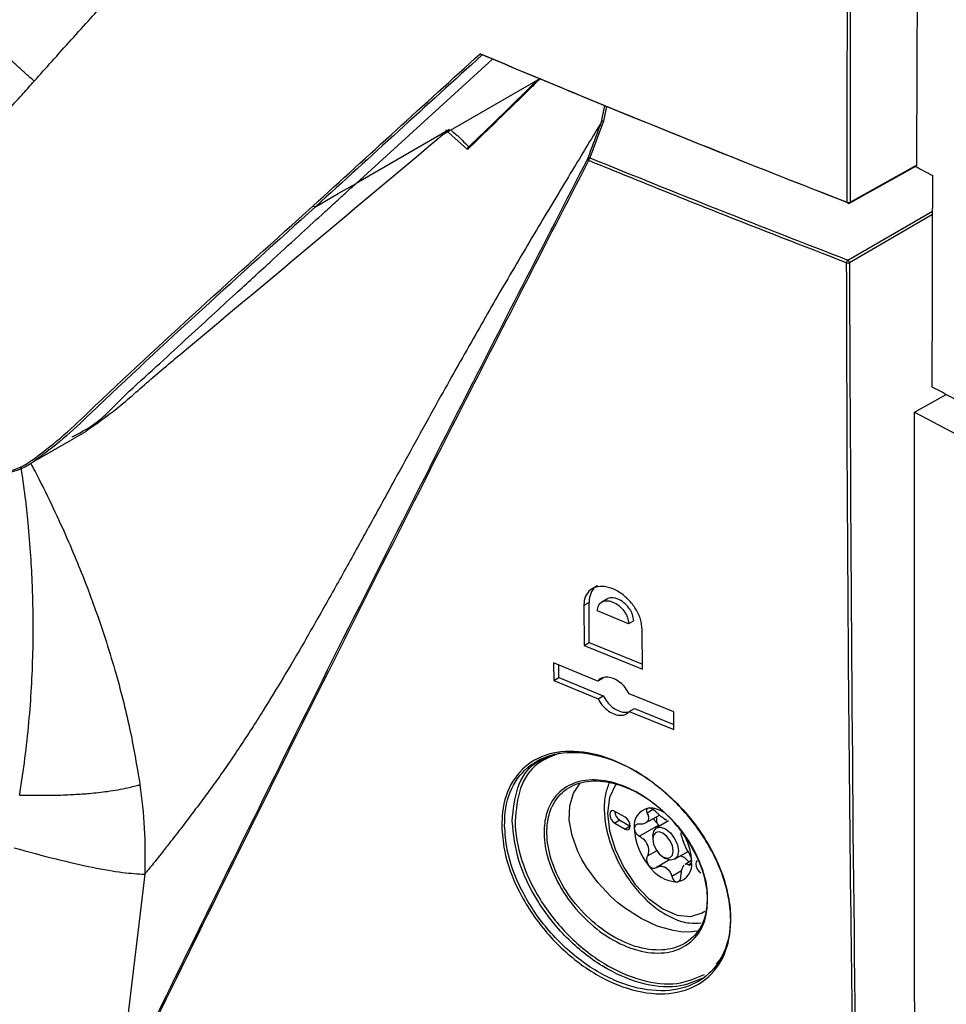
# Model space of a CAD drawing. Header units: millimetres. Extents: x 155400 to 158181, y 110641 to 115017.
# Tile 102 of 126: x 157700 to 157763, y 114280 to 114348. Entities that reach past the tile are written whole.
import ezdxf

# ---------------------------------------------------------------- set-up
doc = ezdxf.new("R2010")
doc.units = ezdxf.units.MM

msp = doc.modelspace()

# ---------------------------------------------------------------- linework, layer by layer
at = {"color": 7, "linetype": 'Continuous', "lineweight": 25}
for p, q in [((157722.739, 114336.948), (157732.167, 114345.535)), ((157728.829, 114340.37), (157735.281, 114344.094)), ((157739.69, 114341.196), (157739.912, 114342.326)), ((157740.024, 114342.28), (157739.823, 114341.253)), ((157739.823, 114341.253), (157738.882, 114338.718)), ((157729.19, 114340.672), (157722.739, 114336.948)), ((157729.19, 114340.672), (157728.829, 114340.37)), ((157730.432, 114339.288), (157728.92, 114340.635)), ((157728.739, 114340.318), (157728.829, 114340.37)), ((157756.819, 114335.582), (157761.434, 114338.155)), ((157756.85, 114335.65), (157761.437, 114338.208)), ((157756.698, 114331.653), (157762.556, 114335.036)), ((157762.555, 114334.79), (157756.804, 114331.47)), ((157761.307, 114321.149), (157763.489, 114322.365)), ((157761.307, 114321.149), (157766.448, 114318.417)), ((157703.283, 114319.344), (157704.12, 114319.827)), ((157700.446, 114317.707), (157703.251, 114319.326)), ((157738.826, 114308.003), (157738.472, 114307.799)), ((157738.847, 114305.239), (157738.826, 114308.003)), ((157740.067, 114308.24), (157739.668, 114308.01)), ((157738.472, 114307.799), (157738.493, 114305.035)), ((157741.557, 114306.539), (157739.403, 114307.417)), ((157741.91, 114306.744), (157741.557, 114306.539)), ((157742.514, 114303.396), (157742.492, 114306.16)), ((157738.493, 114305.035), (157738.847, 114305.239)), ((157738.847, 114305.239), (157742.511, 114303.746)), ((157738.493, 114305.035), (157742.514, 114303.396)), ((157739.441, 114302.581), (157736.384, 114303.837)), ((157736.384, 114303.837), (157736.394, 114302.618)), ((157736.747, 114302.822), (157736.74, 114303.691)), ((157736.394, 114302.618), (157736.747, 114302.822)), ((157736.394, 114302.618), (157739.452, 114301.362)), ((157736.747, 114302.822), (157739.805, 114301.566)), ((157739.795, 114302.785), (157739.441, 114302.581)), ((157739.452, 114301.362), (157739.805, 114301.566)), ((157744.675, 114300.46), (157741.596, 114301.703)), ((157741.606, 114300.485), (157741.96, 114300.689)), ((157741.606, 114300.485), (157744.686, 114299.241)), ((157741.96, 114300.689), (157744.683, 114299.589)), ((157744.686, 114299.241), (157744.675, 114300.46)), ((157737.747, 114294.825), (157738.214, 114295.527)), ((157737.494, 114293.967), (157737.747, 114294.825)), ((157737.464, 114292.976), (157737.494, 114293.967)), ((157741.318, 114293.172), (157740.611, 114293.58)), ((157743.258, 114293.698), (157742.848, 114293.461)), ((157737.656, 114291.913), (157737.464, 114292.976)), ((157740.965, 114292.968), (157740.611, 114292.764)), ((157740.965, 114292.968), (157741.672, 114292.56)), ((157742.736, 114292.778), (157743.685, 114293.326)), ((157744.318, 114292.918), (157743.486, 114292.438)), ((157740.611, 114292.764), (157741.318, 114292.356)), ((157741.672, 114292.56), (157741.318, 114292.356)), ((157743.649, 114292.631), (157742.313, 114291.86)), ((157743.649, 114292.631), (157743.714, 114292.57)), ((157738.059, 114290.816), (157737.656, 114291.913)), ((157743.227, 114291.866), (157743.227, 114291.662)), ((157743.501, 114290.859), (157742.848, 114290.482)), ((157738.337, 114290.262), (157738.059, 114290.816)), ((157738.658, 114289.718), (157738.337, 114290.262)), ((157744.394, 114290.226), (157743.479, 114289.697)), ((157743.934, 114290.437), (157744.111, 114290.335)), ((157744.736, 114290.273), (157745.67, 114290.812)), ((157745.909, 114290.177), (157745.456, 114289.915)), ((157739.424, 114288.671), (157738.658, 114289.718)), ((157745.904, 114290.008), (157745.713, 114289.897)), ((157708.15, 114289.244), (157706.345, 114274.127)), ((157745.215, 114289.466), (157744.547, 114289.08)), ((157740.329, 114287.71), (157739.424, 114288.671)), ((157740.822, 114287.272), (157740.329, 114287.71)), ((157741.342, 114286.866), (157740.822, 114287.272)), ((157742.419, 114286.177), (157741.342, 114286.866)), ((157743.534, 114285.66), (157742.419, 114286.177)), ((157744.634, 114285.341), (157743.534, 114285.66)), ((157745.173, 114285.258), (157744.634, 114285.341)), ((157745.691, 114285.229), (157745.173, 114285.258)), ((157746.304, 114285.296), (157745.691, 114285.229)), ((157747.604, 114283.057), (157747.814, 114283.275))]:
    msp.add_line(p, q, dxfattribs=at)
at = {"color": 7, "linetype": 'Continuous', "lineweight": 25, "flags": 128}
for points in [[(157719.95, 114335.338), (157721.511, 114336.239), (157722.739, 114336.948)], [(157711.051, 114325.51), (157711.048, 114325.507), (157711.034, 114325.498)], [(157740.692, 114295.467), (157740.623, 114295.373), (157740.241, 114294.529), (157740.11, 114293.461), (157740.241, 114292.243), (157740.623, 114290.958), (157741.23, 114289.692), (157742.022, 114288.533), (157742.945, 114287.56), (157743.935, 114286.838), (157744.924, 114286.417), (157745.847, 114286.326), (157746.639, 114286.57), (157746.821, 114286.691)], [(157740.611, 114293.58), (157740.476, 114293.628), (157740.361, 114293.605), (157740.284, 114293.517), (157740.258, 114293.376), (157740.284, 114293.205), (157740.361, 114293.028), (157740.476, 114292.873), (157740.611, 114292.764)], [(157741.318, 114292.356), (157741.454, 114292.309), (157741.568, 114292.331), (157741.645, 114292.419), (157741.672, 114292.56), (157741.645, 114292.732), (157741.568, 114292.908), (157741.454, 114293.063), (157741.318, 114293.172)], [(157743.227, 114291.866), (157743.295, 114292.218), (157743.486, 114292.438), (157743.773, 114292.494), (157744.111, 114292.376)], [(157744.111, 114292.376), (157744.45, 114292.103), (157744.736, 114291.717), (157744.928, 114291.275), (157744.995, 114290.845), (157744.928, 114290.494), (157744.736, 114290.273), (157744.45, 114290.217), (157744.111, 114290.335), (157744.111, 114290.335)], [(157743.935, 114292.07), (157743.664, 114292.164), (157743.435, 114292.12), (157743.281, 114291.943), (157743.227, 114291.662), (157743.281, 114291.318), (157743.435, 114290.965), (157743.664, 114290.655), (157743.935, 114290.437), (157744.205, 114290.343), (157744.435, 114290.388), (157744.588, 114290.564), (157744.642, 114290.845), (157744.588, 114291.189), (157744.435, 114291.542), (157744.205, 114291.852), (157743.935, 114292.07)], [(157746.301, 114290.176), (157746.301, 114290.176), (157746.224, 114290.088), (157746.197, 114289.947), (157746.224, 114289.776), (157746.301, 114289.599), (157746.416, 114289.444), (157746.551, 114289.335)]]:
    msp.add_lwpolyline(points, dxfattribs=at)
at = {"color": 7, "linetype": 'Continuous', "lineweight": 25}
for centre, radius, start, end in [((157738.866, 114338.627), 0.123, 165.50444, 235.61722), ((157738.858, 114338.591), 0.129, 79.12045, 148.83752), ((157739.07, 114338.519), 0.273, 133.48746, 178.6593), ((157756.728, 114335.629), 0.0675, 170.23514, 236.6421), ((157756.745, 114335.861), 0.236, 249.40809, 296.49091), ((157756.746, 114335.713), 0.15, 248.77614, 299.13876), ((157756.777, 114335.642), 0.0733, 304.61771, 6.60474), ((157756.899, 114331.454), 0.283, 135.28104, 178.88328), ((157756.566, 114331.455), 0.238, 3.52216, 56.47817), ((157756.698, 114331.68), 0.235, 249.43948, 296.55918), ((157741.361, 114293.605), 0.75, 181.86656, 238.12807), ((157743.17, 114292.595), 1.231, 100.54678, 189.25188), ((157742.999, 114292.011), 1.795, 56.15019, 91.73127), ((157743.537, 114292.432), 0.818, 141.0957, 148.70296), ((157742.52, 114293.146), 0.43, 317.65176, 332.1469), ((157746.192, 114293.146), 2.706, 178.60092, 187.51388), ((157743.155, 114291.356), 1.914, 57.84476, 62.16061), ((157744.612, 114293.879), 1.004, 235.88661, 244.11876), ((157746.248, 114292.595), 4.298, 182.63929, 219.77207), ((157744.201, 114293.247), 0.828, 213.34771, 228.15762), ((157742.294, 114290.28), 3.283, 19.69993, 22.71143), ((157746.957, 114292.089), 1.722, 198.33355, 204.07781), ((157741.97, 114289.988), 3.947, 1.7842, 27.63866), ((157745.929, 114292.432), 3.283, 199.69993, 202.71143), ((157741.266, 114290.623), 1.722, 18.33355, 24.07781), ((157744.787, 114289.391), 1.166, 35.8738, 72.56701), ((157745.077, 114291.253), 2.556, 213.43491, 266.57046), ((157745.067, 114291.355), 1.914, 237.84476, 242.16061), ((157743.611, 114288.832), 1.004, 55.88661, 64.11876), ((157744.699, 114289.913), 1.231, 280.54678, 9.25188), ((157744.686, 114290.28), 0.818, 321.0957, 328.70296), ((157745.703, 114289.565), 0.43, 137.65176, 152.1469)]:
    msp.add_arc(centre, radius, start, end, dxfattribs=at)
for points, knots in [([(157757.644, 114242.354), (157748.959, 114245.763), (157731.601, 114252.574), (157706.52, 114263.558), (157682.166, 114275.067), (157658.617, 114287.146), (157635.894, 114299.754), (157614.045, 114312.873), (157593.103, 114326.474), (157573.134, 114340.552), (157554.081, 114355.051), (157542.271, 114365.08), (157536.364, 114370.097)], [0, 0, 0, 0, 0.100013, 0.199862, 0.299712, 0.399716, 0.499806, 0.599806, 0.69988, 0.799952, 0.89994, 1, 1, 1, 1]), ([(157700.512, 114344.008), (157700.919, 114344.462), (157702.219, 114345.912), (157703.863, 114347.736), (157706.073, 114350.192), (157708.024, 114352.357), (157710.326, 114354.9), (157712.043, 114356.783), (157713.396, 114358.263), (157714.415, 114359.381), (157715.357, 114360.42), (157716.02, 114361.16), (157716.333, 114361.509)], [0, 0, 0, 0, 0.078175, 0.25, 0.314364, 0.5, 0.621313, 0.749999, 0.822959, 0.874999, 0.94102, 1, 1, 1, 1]), ([(157700.512, 114344.008), (157700.32, 114344.178), (157699.937, 114344.516), (157699.375, 114345.023), (157698.825, 114345.527), (157698.288, 114346.028), (157697.763, 114346.526), (157697.249, 114347.021), (157696.745, 114347.511), (157696.416, 114347.838), (157696.252, 114348)], [0, 0, 0, 0, 0.129772, 0.258205, 0.385283, 0.510992, 0.63532, 0.758263, 0.87982, 1, 1, 1, 1]), ([(157635.492, 114346.498), (157643.182, 114342.162), (157658.562, 114333.491), (157675.697, 114324.715), (157685.947, 114319.737), (157689.034, 114318.2), (157692.142, 114316.946), (157695.151, 114316.493), (157697.889, 114316.78), (157699.651, 114317.271), (157700.345, 114317.818), (157700.37, 114317.838)], [0, 0, 0, 0, 0.362856, 0.725723, 0.771088, 0.816445, 0.861812, 0.907346, 0.952903, 0.99829, 1, 1, 1, 1]), ([(157700.546, 114317.781), (157700.518, 114317.759), (157699.818, 114317.208), (157698.042, 114316.711), (157695.287, 114316.423), (157692.259, 114316.881), (157689.138, 114318.141), (157686.044, 114319.681), (157675.796, 114324.659), (157658.663, 114333.433), (157643.287, 114342.103), (157635.598, 114346.437)], [0, 0, 0, 0, 0.001867, 0.04751, 0.093327, 0.139114, 0.184736, 0.23004, 0.275341, 0.637677, 1, 1, 1, 1]), ([(157731.453, 114345.819), (157731.445, 114345.816), (157731.429, 114345.809), (157731.402, 114345.811), (157731.378, 114345.822), (157731.358, 114345.839), (157731.339, 114345.86), (157731.325, 114345.883), (157731.318, 114345.9), (157731.316, 114345.904)], [0, 0, 0, 0, 0.151634, 0.318865, 0.499289, 0.611738, 0.749446, 0.929555, 1, 1, 1, 1]), ([(157693.857, 114336.556), (157694.181, 114336.916), (157694.875, 114337.686), (157695.982, 114338.924), (157697.319, 114340.425), (157698.595, 114341.86), (157699.706, 114343.107), (157700.264, 114343.731), (157700.512, 114344.008)], [0, 0, 0, 0, 0.146016, 0.312695, 0.5, 0.75, 0.888622, 1, 1, 1, 1]), ([(157735.489, 114344.214), (157735.196, 114343.924), (157734.56, 114343.291), (157732.868, 114341.645), (157731.466, 114340.288), (157730.432, 114339.288)], [0, 0, 0, 0, 0.1822958, 0.396927, 1, 1, 1, 1]), ([(157730.504, 114339.456), (157730.505, 114339.456), (157731.907, 114340.807), (157733.59, 114342.423), (157735.143, 114343.958), (157735.389, 114344.201)], [0, 0, 0, 0, 0.000199, 0.842122, 1, 1, 1, 1]), ([(157739.69, 114341.196), (157739.066, 114340.16), (157737.76, 114337.993), (157735.58, 114334.376), (157733.291, 114330.515), (157730.928, 114326.415), (157728.434, 114321.983), (157726.12, 114317.791), (157724.035, 114313.98), (157722.355, 114310.932), (157720.735, 114308.033), (157719.195, 114305.331), (157717.735, 114302.839), (157716.524, 114300.85), (157715.535, 114299.289), (157714.741, 114298.071), (157713.94, 114296.883), (157713.133, 114295.728), (157712.343, 114294.646), (157711.509, 114293.536), (157710.683, 114292.448), (157710.012, 114291.583), (157709.593, 114291.047), (157709.302, 114290.678), (157708.963, 114290.253), (157708.597, 114289.797), (157708.341, 114289.48), (157708.207, 114289.316), (157708.165, 114289.263), (157708.15, 114289.244)], [0, 0, 0, 0, 0.0638138, 0.1335015, 0.2098314, 0.2791384, 0.3529562, 0.4419102, 0.4965034, 0.5506935, 0.6026486, 0.6522225, 0.6992857, 0.7437269, 0.7689841, 0.7943747, 0.8198724, 0.845451, 0.8710842, 0.894466, 0.923746, 0.948282, 0.9566809, 0.9625281, 0.9751117, 0.9878184, 0.9961104, 0.9986041, 1, 1, 1, 1]), ([(157738.747, 114338.658), (157738.769, 114338.715), (157738.876, 114339.004), (157739.19, 114339.85), (157739.483, 114340.638), (157739.69, 114341.196)], [0, 0, 0, 0, 0.068148, 0.340738, 1, 1, 1, 1]), ([(157729.289, 114340.635), (157729.399, 114340.542), (157729.841, 114340.164), (157730.23, 114339.767), (157730.522, 114339.467)], [0, 0, 0, 0, 0.246797, 1, 1, 1, 1]), ([(157730.504, 114339.456), (157730.492, 114339.446), (157730.468, 114339.426), (157730.443, 114339.38), (157730.432, 114339.334), (157730.431, 114339.302), (157730.432, 114339.289), (157730.432, 114339.288)], [0, 0, 0, 0, 0.258411, 0.515995, 0.795526, 0.986173, 1, 1, 1, 1]), ([(157706.345, 114274.127), (157710.158, 114281.9), (157717.785, 114297.446), (157728.629, 114318.984), (157735.722, 114332.776), (157738.747, 114338.658)], [0, 0, 0, 0, 0.364481, 0.728961, 1, 1, 1, 1]), ([(157738.797, 114338.526), (157735.773, 114332.649), (157728.683, 114318.87), (157717.837, 114297.347), (157710.209, 114281.81), (157706.395, 114274.041)], [0, 0, 0, 0, 0.27104, 0.635519, 1, 1, 1, 1]), ([(157756.616, 114331.46), (157753.636, 114332.616), (157748.659, 114334.548), (157742.739, 114336.92), (157739.784, 114338.124), (157738.797, 114338.526)], [0, 0, 0, 0, 0.498279, 0.832309, 1, 1, 1, 1]), ([(157738.882, 114338.718), (157741.84, 114337.518), (157747.737, 114335.127), (157753.718, 114332.809), (157756.698, 114331.653)], [0, 0, 0, 0, 0.50172, 1, 1, 1, 1]), ([(157761.437, 114338.208), (157761.437, 114338.197), (157761.435, 114338.177), (157761.424, 114338.153), (157761.407, 114338.138), (157761.388, 114338.131), (157761.369, 114338.13), (157761.348, 114338.134), (157761.334, 114338.14), (157761.327, 114338.144)], [0, 0, 0, 0, 0.168518, 0.331044, 0.499479, 0.623076, 0.749375, 0.874059, 1, 1, 1, 1]), ([(157703.143, 114319.451), (157703.624, 114319.697), (157705.023, 114320.411), (157706.738, 114322.337), (157708.905, 114324.231), (157710.869, 114326.065), (157712.699, 114327.744), (157714.657, 114329.545), (157716.668, 114331.39), (157718.65, 114333.207), (157720.151, 114334.581), (157721.225, 114335.564), (157721.93, 114336.208), (157722.409, 114336.647), (157722.654, 114336.87), (157722.739, 114336.948)], [0, 0, 0, 0, 0.062111, 0.180685, 0.291267, 0.393853, 0.488439, 0.575028, 0.696946, 0.798418, 0.879453, 0.926822, 0.962702, 0.987094, 1, 1, 1, 1]), ([(157700.37, 114317.838), (157701.031, 114318.331), (157702.384, 114319.342), (157708.625, 114325.351), (157714.528, 114330.666), (157719.775, 114335.391)], [0, 0, 0, 0, 0.096095, 0.19653, 1, 1, 1, 1]), ([(157719.95, 114335.338), (157714.704, 114330.613), (157708.803, 114325.298), (157702.561, 114319.286), (157701.208, 114318.276), (157700.546, 114317.781)], [0, 0, 0, 0, 0.803312, 0.90373, 1, 1, 1, 1]), ([(157719.95, 114335.338), (157719.928, 114335.325), (157719.895, 114335.321), (157719.828, 114335.342), (157719.796, 114335.365), (157719.775, 114335.391)], [0, 0, 0, 0, 0.5, 0.5, 1, 1, 1, 1]), ([(157757.644, 114242.354), (157757.424, 114253.827), (157757.142, 114268.491), (157756.798, 114296.025), (157756.657, 114314.244), (157756.621, 114329.296), (157756.616, 114331.46)], [0, 0, 0, 0, 0.387947, 0.49586, 0.927516, 1, 1, 1, 1]), ([(157756.804, 114331.47), (157756.893, 114313.222), (157757.038, 114283.408), (157757.609, 114253.838), (157757.831, 114242.367)], [0, 0, 0, 0, 0.612051, 1, 1, 1, 1]), ([(157704.098, 114319.861), (157704.81, 114320.356), (157706.315, 114321.404), (157708.547, 114323.431), (157710.205, 114324.809), (157711.034, 114325.498)], [0, 0, 0, 0, 0.309603, 0.654623, 1, 1, 1, 1]), ([(157761.457, 114243.705), (157761.401, 114255.271), (157761.276, 114281.044), (157761.296, 114306.898), (157761.307, 114321.149)], [0, 0, 0, 0, 0.448773, 1, 1, 1, 1]), ([(157699.514, 114294.709), (157699.512, 114294.717), (157699.504, 114294.747), (157699.522, 114294.791), (157699.537, 114294.858), (157699.546, 114294.932), (157699.556, 114295.022), (157699.565, 114295.083), (157699.704, 114295.925), (157699.934, 114297.57), (157700.19, 114300.004), (157700.359, 114302.433), (157700.448, 114304.873), (157700.453, 114307.12), (157700.395, 114309.249), (157700.287, 114311.304), (157700.119, 114313.349), (157699.897, 114315.41), (157699.71, 114316.695), (157699.609, 114317.391)], [0, 0, 0, 0, 0.00106, 0.003926, 0.005683, 0.010106, 0.013348, 0.017123, 0.018067, 0.1225, 0.229867, 0.333267, 0.437909, 0.548306, 0.628328, 0.719669, 0.822415, 0.903776, 1, 1, 1, 1]), ([(157700.255, 114317.637), (157700.361, 114317.442), (157700.871, 114316.504), (157701.679, 114314.85), (157702.654, 114312.749), (157703.476, 114310.822), (157704.166, 114309.079), (157705.109, 114306.526), (157706.164, 114303.223), (157707.185, 114299.198), (157707.611, 114296.648), (157707.814, 114295.428)], [0, 0, 0, 0, 0.027882, 0.134173, 0.231461, 0.319584, 0.398516, 0.468314, 0.664358, 0.839372, 1, 1, 1, 1]), ([(157742.492, 114306.16), (157742.469, 114306.388), (157742.422, 114306.845), (157742.077, 114307.568), (157741.573, 114308.22), (157740.938, 114308.741), (157740.247, 114309.066), (157739.578, 114309.153), (157739.014, 114308.987), (157738.623, 114308.592), (157738.481, 114308.149), (157738.474, 114307.865), (157738.472, 114307.799)], [0, 0, 0, 0, 0.105526, 0.211023, 0.317316, 0.42515, 0.534325, 0.644047, 0.753272, 0.861191, 0.967596, 1, 1, 1, 1]), ([(157739.404, 114309.154), (157739.401, 114309.153), (157739.214, 114309.099), (157738.988, 114308.777), (157738.834, 114308.354), (157738.827, 114308.069), (157738.826, 114308.003)], [0, 0, 0, 0, 0.008329, 0.442086, 0.86976, 1, 1, 1, 1]), ([(157739.403, 114307.417), (157739.418, 114307.547), (157739.439, 114307.745), (157739.574, 114307.935), (157739.741, 114308.069), (157739.965, 114308.132), (157740.229, 114308.115), (157740.527, 114308.028), (157740.893, 114307.809), (157741.197, 114307.489), (157741.379, 114307.196), (157741.517, 114306.895), (157741.541, 114306.68), (157741.557, 114306.539)], [0, 0, 0, 0, 0.121721, 0.185183, 0.250264, 0.357879, 0.424822, 0.500395, 0.625164, 0.749947, 0.815837, 0.879534, 1, 1, 1, 1]), ([(157741.91, 114306.744), (157741.895, 114306.884), (157741.87, 114307.099), (157741.732, 114307.401), (157741.55, 114307.693), (157741.246, 114308.013), (157740.881, 114308.231), (157740.582, 114308.32), (157740.321, 114308.333), (157740.145, 114308.301), (157740.068, 114308.24), (157740.067, 114308.239)], [0, 0, 0, 0, 0.160488, 0.245368, 0.333183, 0.499123, 0.66516, 0.765802, 0.854973, 0.998395, 1, 1, 1, 1]), ([(157741.596, 114301.703), (157741.512, 114301.849), (157741.346, 114302.141), (157740.971, 114302.503), (157740.553, 114302.758), (157740.127, 114302.873), (157739.747, 114302.834), (157739.535, 114302.698), (157739.453, 114302.595), (157739.441, 114302.581)], [0, 0, 0, 0, 0.1609876, 0.3219061, 0.4844835, 0.6484444, 0.81229, 0.9745689, 1, 1, 1, 1]), ([(157739.452, 114301.362), (157739.535, 114301.216), (157739.701, 114300.924), (157740.075, 114300.562), (157740.492, 114300.307), (157740.919, 114300.191), (157741.299, 114300.231), (157741.512, 114300.367), (157741.595, 114300.471), (157741.606, 114300.485)], [0, 0, 0, 0, 0.160919, 0.32177, 0.484255, 0.648172, 0.812064, 0.974436, 1, 1, 1, 1]), ([(157739.805, 114301.566), (157739.888, 114301.42), (157740.054, 114301.129), (157740.429, 114300.766), (157740.844, 114300.514), (157741.254, 114300.392), (157741.478, 114300.435), (157741.581, 114300.454)], [0, 0, 0, 0, 0.204643, 0.409201, 0.615835, 0.824291, 1, 1, 1, 1]), ([(157732.802, 114292.583), (157732.811, 114292.898), (157732.844, 114294.053), (157733.445, 114295.779), (157734.963, 114297.258), (157737.125, 114297.867), (157739.7, 114297.534), (157742.417, 114296.274), (157744.96, 114294.212), (157747.016, 114291.585), (157748.172, 114289.058), (157748.689, 114286.627), (157748.57, 114284.395), (157747.564, 114282.405), (157745.802, 114281.17), (157743.466, 114280.831), (157740.799, 114281.45), (157738.102, 114282.985), (157735.696, 114285.269), (157733.888, 114288.017), (157732.948, 114290.57), (157732.842, 114292.024), (157732.802, 114292.583)], [0, 0, 0, 0, 0.019679, 0.072305, 0.12498, 0.178099, 0.231909, 0.286402, 0.341271, 0.395994, 0.450061, 0.483635, 0.536102, 0.588565, 0.641238, 0.694634, 0.748861, 0.803645, 0.858472, 0.912846, 0.966506, 1, 1, 1, 1]), ([(157732.996, 114292.594), (157733.035, 114292.044), (157733.138, 114290.617), (157733.717, 114289.062), (157734.646, 114287.221), (157735.855, 114285.396), (157738.224, 114283.155), (157740.885, 114281.648), (157743.515, 114281.043), (157745.819, 114281.379), (157747.557, 114282.597), (157748.55, 114284.557), (157748.667, 114286.754), (157748.156, 114289.145), (157747.016, 114291.631), (157744.987, 114294.213), (157742.479, 114296.239), (157739.799, 114297.475), (157737.259, 114297.8), (157735.127, 114297.197), (157733.63, 114295.74), (157733.037, 114294.041), (157733.004, 114292.903), (157732.996, 114292.594)], [0, 0, 0, 0, 0.0334892, 0.0869606, 0.087146, 0.1415195, 0.196351, 0.2511422, 0.3053771, 0.3587771, 0.4114487, 0.463905, 0.516364, 0.549933, 0.6039971, 0.6587237, 0.7136006, 0.7681011, 0.8219162, 0.8750359, 0.9277061, 0.9803244, 1, 1, 1, 1]), ([(157733.522, 114292.895), (157733.6, 114293.695), (157733.757, 114295.297), (157734.774, 114296.861), (157735.793, 114297.272), (157736.161, 114297.421)], [0, 0, 0, 0, 0.388541, 0.778629, 1, 1, 1, 1]), ([(157736.814, 114297.606), (157736.271, 114297.397), (157735.08, 114296.94), (157733.941, 114295.278), (157733.791, 114293.695), (157733.716, 114292.906)], [0, 0, 0, 0, 0.295903, 0.648658, 1, 1, 1, 1]), ([(157747.005, 114287.769), (157747.001, 114287.315), (157746.992, 114286.25), (157746.576, 114285.394), (157745.937, 114284.584), (157745.087, 114283.948), (157743.394, 114283.681), (157741.472, 114284.119), (157739.555, 114285.201), (157737.861, 114286.789), (157736.566, 114288.696), (157735.816, 114290.674), (157735.66, 114292.357), (157735.95, 114293.83), (157736.721, 114295.025), (157738.119, 114295.757), (157739.897, 114295.799), (157741.842, 114295.147), (157743.718, 114293.891), (157745.33, 114292.175), (157746.471, 114290.218), (157746.933, 114288.7), (157746.993, 114287.929), (157747.005, 114287.769)], [0, 0, 0, 0, 0.039251, 0.092182, 0.092665, 0.14687, 0.201616, 0.256435, 0.310857, 0.364526, 0.417501, 0.470119, 0.519276, 0.555859, 0.609389, 0.663668, 0.718495, 0.773305, 0.827602, 0.881104, 0.935146, 0.986489, 1, 1, 1, 1]), ([(157746.984, 114287.898), (157746.972, 114288.054), (157746.914, 114288.807), (157746.46, 114290.29), (157745.34, 114292.202), (157743.758, 114293.876), (157741.918, 114295.101), (157740.01, 114295.735), (157738.266, 114295.691), (157736.895, 114294.972), (157736.139, 114293.802), (157735.855, 114292.361), (157736.008, 114290.715), (157736.744, 114288.783), (157738.015, 114286.921), (157739.677, 114285.372), (157741.557, 114284.317), (157743.442, 114283.892), (157745.106, 114284.157), (157746.331, 114285.081), (157746.97, 114286.407), (157746.98, 114287.454), (157746.984, 114287.898)], [0, 0, 0, 0, 0.013424, 0.064785, 0.118825, 0.172336, 0.226647, 0.281469, 0.336304, 0.39058, 0.4441, 0.480675, 0.529821, 0.58243, 0.635405, 0.689083, 0.743518, 0.798349, 0.853102, 0.907305, 0.960701, 1, 1, 1, 1]), ([(157699.514, 114294.709), (157699.813, 114294.702), (157700.69, 114294.681), (157701.741, 114294.689), (157702.676, 114294.719), (157703.271, 114294.747), (157703.816, 114294.781), (157704.604, 114294.843), (157705.712, 114294.966), (157706.887, 114295.166), (157707.544, 114295.351), (157707.814, 114295.428)], [0, 0, 0, 0, 0.084288, 0.246821, 0.3149, 0.379796, 0.441377, 0.499539, 0.656243, 0.858946, 1, 1, 1, 1]), ([(157707.814, 114295.428), (157707.937, 114294.431), (157708.189, 114292.391), (157708.163, 114290.308), (157708.15, 114289.244)], [0, 0, 0, 0, 0.488515, 1, 1, 1, 1]), ([(157740.228, 114295.582), (157740.127, 114295.312), (157739.905, 114294.719), (157739.844, 114293.628), (157739.99, 114292.387), (157740.371, 114291.09), (157740.956, 114289.816), (157741.715, 114288.628), (157742.613, 114287.585), (157743.612, 114286.735), (157744.673, 114286.138), (157745.681, 114285.824), (157746.302, 114285.863), (157746.571, 114285.879)], [0, 0, 0, 0, 0.076252, 0.167536, 0.261552, 0.355911, 0.449988, 0.543991, 0.63826, 0.733147, 0.829072, 0.926025, 1, 1, 1, 1]), ([(157742.945, 114293.805), (157742.939, 114293.805), (157742.899, 114293.8), (157742.838, 114293.771), (157742.795, 114293.69), (157742.796, 114293.582), (157742.831, 114293.5), (157742.848, 114293.461)], [0, 0, 0, 0, 0.037508, 0.282659, 0.528352, 0.778932, 1, 1, 1, 1]), ([(157743.479, 114293.517), (157743.434, 114293.561), (157743.344, 114293.649), (157743.19, 114293.747), (157743.051, 114293.803), (157742.978, 114293.805), (157742.945, 114293.805)], [0, 0, 0, 0, 0.264884, 0.530072, 0.787641, 1, 1, 1, 1]), ([(157746.798, 114282.114), (157746.18, 114281.848), (157744.894, 114281.293), (157742.375, 114281.6), (157739.713, 114282.77), (157737.201, 114284.774), (157735.184, 114287.342), (157733.809, 114290.201), (157733.617, 114291.999), (157733.522, 114292.895)], [0, 0, 0, 0, 0.133161, 0.276734, 0.42216, 0.568269, 0.713658, 0.857342, 1, 1, 1, 1]), ([(157733.716, 114292.906), (157733.716, 114292.9), (157733.726, 114292.061), (157733.884, 114291.145), (157734.467, 114289.324), (157735.345, 114287.446), (157737.347, 114284.92), (157739.821, 114282.952), (157742.447, 114281.804), (157744.931, 114281.506), (157746.2, 114282.054), (157746.811, 114282.318)], [0, 0, 0, 0, 0.000886, 0.142188, 0.142629, 0.286274, 0.431637, 0.577732, 0.72315, 0.866712, 1, 1, 1, 1]), ([(157742.848, 114293.461), (157742.884, 114293.372), (157742.955, 114293.2), (157742.94, 114293.033), (157742.906, 114292.958), (157742.9, 114292.946)], [0, 0, 0, 0, 0.471277, 0.910046, 1, 1, 1, 1]), ([(157743.51, 114292.792), (157743.468, 114292.831), (157743.381, 114292.912), (157743.317, 114293.029), (157743.309, 114293.095), (157743.308, 114293.108)], [0, 0, 0, 0, 0.4227465, 0.8821288, 1, 1, 1, 1]), ([(157744.049, 114293.048), (157743.962, 114293.106), (157743.79, 114293.223), (157743.594, 114293.397), (157743.498, 114293.498), (157743.479, 114293.517)], [0, 0, 0, 0, 0.44653, 0.891935, 1, 1, 1, 1]), ([(157742.313, 114292.701), (157742.261, 114292.7), (157742.157, 114292.698), (157742.039, 114292.629), (157741.967, 114292.524), (157741.958, 114292.436), (157741.955, 114292.397)], [0, 0, 0, 0, 0.264884, 0.530072, 0.787641, 1, 1, 1, 1]), ([(157741.955, 114292.397), (157741.955, 114292.389), (157741.956, 114292.335), (157741.98, 114292.225), (157742.061, 114292.075), (157742.177, 114291.946), (157742.27, 114291.887), (157742.313, 114291.86)], [0, 0, 0, 0, 0.037508, 0.282659, 0.528352, 0.778932, 1, 1, 1, 1]), ([(157742.838, 114292.857), (157742.779, 114292.811), (157742.661, 114292.721), (157742.456, 114292.693), (157742.337, 114292.7), (157742.313, 114292.701)], [0, 0, 0, 0, 0.44653, 0.891935, 1, 1, 1, 1]), ([(157742.313, 114291.86), (157742.413, 114291.795), (157742.606, 114291.67), (157742.767, 114291.463), (157742.828, 114291.345), (157742.838, 114291.325)], [0, 0, 0, 0, 0.471277, 0.910046, 1, 1, 1, 1]), ([(157745.322, 114291.547), (157745.288, 114291.647), (157745.219, 114291.845), (157745.184, 114292.022), (157745.179, 114292.1), (157745.178, 114292.116)], [0, 0, 0, 0, 0.44653, 0.891935, 1, 1, 1, 1]), ([(157699.136, 114291.059), (157700.123, 114290.79), (157702.1, 114290.251), (157704.596, 114289.693), (157706.702, 114289.322), (157707.67, 114289.27), (157708.15, 114289.244)], [0, 0, 0, 0, 0.2520079, 0.5045232, 0.7547092, 1, 1, 1, 1]), ([(157742.9, 114291.164), (157742.921, 114291.057), (157742.961, 114290.842), (157742.908, 114290.614), (157742.858, 114290.504), (157742.848, 114290.482)], [0, 0, 0, 0, 0.4465305, 0.891935, 1, 1, 1, 1]), ([(157745.713, 114290.738), (157745.658, 114290.829), (157745.552, 114291.004), (157745.444, 114291.242), (157745.393, 114291.365), (157745.385, 114291.386)], [0, 0, 0, 0, 0.471277, 0.910046, 1, 1, 1, 1]), ([(157742.848, 114290.482), (157742.829, 114290.431), (157742.791, 114290.327), (157742.8, 114290.145), (157742.853, 114289.976), (157742.916, 114289.886), (157742.945, 114289.845)], [0, 0, 0, 0, 0.264884, 0.530072, 0.787641, 1, 1, 1, 1]), ([(157745.914, 114290.111), (157745.914, 114290.118), (157745.914, 114290.173), (157745.899, 114290.289), (157745.853, 114290.458), (157745.787, 114290.616), (157745.736, 114290.699), (157745.713, 114290.738)], [0, 0, 0, 0, 0.037508, 0.282659, 0.528352, 0.778932, 1, 1, 1, 1]), ([(157742.945, 114289.845), (157742.95, 114289.838), (157742.991, 114289.788), (157743.082, 114289.71), (157743.224, 114289.651), (157743.362, 114289.645), (157743.442, 114289.681), (157743.479, 114289.697)], [0, 0, 0, 0, 0.037508, 0.282659, 0.528352, 0.778932, 1, 1, 1, 1]), ([(157743.479, 114289.697), (157743.564, 114289.735), (157743.73, 114289.807), (157743.933, 114289.782), (157744.032, 114289.742), (157744.049, 114289.735)], [0, 0, 0, 0, 0.471277, 0.910046, 1, 1, 1, 1]), ([(157744.174, 114289.663), (157744.246, 114289.597), (157744.391, 114289.464), (157744.497, 114289.238), (157744.539, 114289.106), (157744.547, 114289.08)], [0, 0, 0, 0, 0.4465305, 0.891935, 1, 1, 1, 1]), ([(157745.178, 114289.137), (157745.187, 114289.252), (157745.203, 114289.474), (157745.271, 114289.672), (157745.315, 114289.752), (157745.322, 114289.766)], [0, 0, 0, 0, 0.471277, 0.910046, 1, 1, 1, 1]), ([(157745.462, 114289.904), (157745.482, 114289.919), (157745.548, 114289.968), (157745.636, 114289.942), (157745.7, 114289.904), (157745.713, 114289.897)], [0, 0, 0, 0, 0.261343, 0.855777, 1, 1, 1, 1]), ([(157745.713, 114289.897), (157745.741, 114289.884), (157745.798, 114289.859), (157745.866, 114289.899), (157745.907, 114289.986), (157745.912, 114290.072), (157745.914, 114290.111)], [0, 0, 0, 0, 0.264884, 0.530072, 0.787641, 1, 1, 1, 1]), ([(157744.547, 114289.08), (157744.569, 114289.023), (157744.611, 114288.908), (157744.714, 114288.78), (157744.823, 114288.707), (157744.893, 114288.704), (157744.924, 114288.702)], [0, 0, 0, 0, 0.264884, 0.530072, 0.787641, 1, 1, 1, 1]), ([(157744.924, 114288.702), (157744.93, 114288.703), (157744.97, 114288.708), (157745.042, 114288.742), (157745.119, 114288.843), (157745.168, 114288.98), (157745.175, 114289.087), (157745.178, 114289.137)], [0, 0, 0, 0, 0.037508, 0.282659, 0.528352, 0.778932, 1, 1, 1, 1])]:
    msp.add_open_spline(points, degree=3, knots=knots, dxfattribs=at)
for points in [[(157761.595, 114370.263), (157761.526, 114359.569), (157761.474, 114348.884), (157761.437, 114338.208)], [(157756.662, 114335.641), (157756.652, 114346.283), (157756.679, 114356.945), (157756.741, 114367.628)], [(157756.93, 114367.636), (157756.867, 114356.954), (157756.84, 114346.292), (157756.85, 114335.65)], [(157719.775, 114335.391), (157723.588, 114338.876), (157727.435, 114342.381), (157731.316, 114345.904)], [(157731.453, 114345.819), (157727.585, 114342.306), (157723.75, 114338.813), (157719.95, 114335.338)], [(157731.316, 114345.904), (157739.674, 114342.378), (157748.126, 114338.955), (157756.662, 114335.641)], [(157731.466, 114345.826), (157731.461, 114345.823), (157731.457, 114345.821), (157731.453, 114345.819)], [(157756.746, 114335.59), (157748.205, 114338.907), (157739.777, 114342.32), (157731.466, 114345.826)], [(157739.823, 114341.253), (157739.809, 114341.253), (157739.781, 114341.255), (157739.742, 114341.244), (157739.71, 114341.225), (157739.696, 114341.205), (157739.69, 114341.196)], [(157711.034, 114325.498), (157716.942, 114330.44), (157722.842, 114335.382), (157728.739, 114340.318)], [(157761.372, 114338.12), (157761.769, 114337.908), (157762.166, 114337.697), (157762.563, 114337.485)], [(157762.526, 114322.878), (157762.535, 114327.745), (157762.547, 114332.614), (157762.563, 114337.485)], [(157766.129, 114320.963), (157764.927, 114321.601), (157763.726, 114322.239), (157762.526, 114322.878)]]:
    msp.add_open_spline(points, degree=3, dxfattribs=at)

doc.saveas('drawing.dxf')
